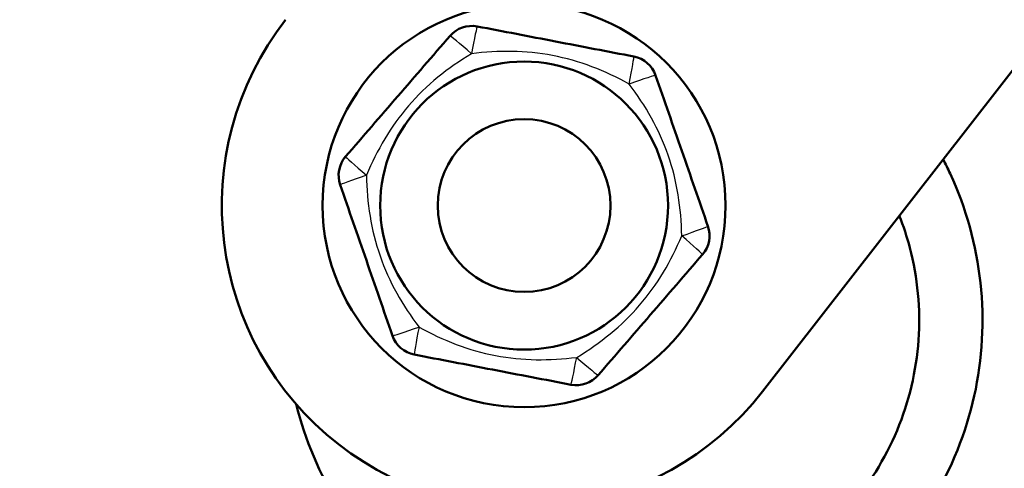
# Model space of a CAD drawing. Header units: millimetres. Extents: x 70 to 1011, y -602 to 1647.
# Tile 47 of 93: x 798 to 815, y 442 to 450. Entities that reach past the tile are written whole.
import ezdxf

# ---------------------------------------------------------------- set-up
doc = ezdxf.new("R2010")
doc.units = ezdxf.units.MM
doc.header["$LTSCALE"] = 0.75
doc.layers.add('Visible', color=7, linetype='Continuous', lineweight=50)
doc.layers.add('Visible Narrow', color=7, linetype='Continuous', lineweight=25)

msp = doc.modelspace()

# ---------------------------------------------------------------- linework, layer by layer
at = {"layer": 'Visible', "extrusion": (-1, -2e-16, 2.967e-13)}
msp.add_line((989.291, 672.47, 5.315), (810.803, 443.263, 5.315), dxfattribs=at)
at = {"layer": 'Visible'}
msp.add_circle((806.661, 446.488, 5.915), 3.5, dxfattribs=at)
at = {"layer": 'Visible', "extrusion": (-2.966e-13, -2e-16, -1)}
for centre, radius in [((-806.661, 446.488, -9.115), 2.5), ((-806.661, 446.488, -12.215), 1.5)]:
    msp.add_circle(centre, radius, dxfattribs=at)
at = {"layer": 'Visible'}
for centre, radius, start, end in [((806.661, 446.488, 5.315), 5.25, 142.0914, 322.0914), ((805.752, 449.106, 8.116), 0.5, 79.131, 139.131), ((808.474, 448.584, 8.116), 0.5, 19.131, 79.131), ((803.939, 447.011, 8.116), 0.5, 139.131, 199.131), ((809.382, 445.966, 8.116), 0.5, 319.131, 19.131), ((804.847, 444.393, 8.116), 0.5, 199.131, 259.131), ((807.569, 443.87, 8.116), 0.5, 259.131, 319.131)]:
    msp.add_arc(centre, radius, start, end, dxfattribs=at)
for points, knots in [([(840.286, 479.495, -0.095), (841.403, 477.992, -0.095), (842.691, 476.623, -0.095), (847.204, 471.651, -0.095), (850.313, 467.922, -0.095), (859.59, 455.129, -0.095), (865.062, 445.387, -0.095), (872.394, 425.274, -0.095), (874.531, 414.685, -0.095), (874.17, 395.393, -0.095), (872.206, 386.456, -0.095), (865.938, 371.137, -0.095), (862.093, 364.393, -0.095), (852.151, 348.424, -0.095), (845.837, 339.274, -0.095), (830.096, 314.058, -0.095), (822.206, 296.713, -0.095), (814.381, 266.321, -0.095), (812.214, 253.689, -0.095), (808.401, 224.346, -0.095), (807.228, 207.527, -0.095), (805.754, 168.373, -0.095), (805.928, 145.991, -0.095), (807.311, 92.736, -0.095), (808.828, 61.855, -0.095), (811.112, -14.396, -0.095), (811.638, -59.78, -0.095), (810.86, -162.501, -0.095), (809.096, -219.835, -0.096), (805.916, -351.165, -0.096), (797.899, -426.704, -0.096), (814.22, -504.768, -0.095), (815.413, -510.394, -0.095), (818.054, -519.068, -0.095), (819.203, -522.257, -0.095), (822.075, -526.971, -0.096), (823.546, -528.693, -0.096), (826.809, -531.19, -0.096), (828.552, -532.082, -0.095), (832.419, -533.609, -0.095), (834.576, -534.231, -0.095), (843.19, -536.643, -0.095), (849.651, -538.568, -0.097), (866.668, -545.848, -0.092), (876.664, -552.414, -0.079), (896.047, -566.325, -0.063), (905.626, -573.759, -0.064), (928.171, -586.497, -0.115), (941.649, -591.081, -0.155), (965.625, -595.346, -0.142), (976.256, -596.004, -0.113), (988.994, -595.32, -0.097), (991.232, -595.143, -0.095), (993.464, -594.909, -0.095)], [0, 0, 0, 0, 0.561915, 0.561915, 2.014183, 2.014183, 5.30252, 5.30252, 8.436296, 8.436296, 11.09092, 11.09092, 13.401816, 13.401816, 16.734381, 16.734381, 22.319446, 22.319446, 26.149444, 26.149444, 31.196466, 31.196466, 37.904059, 37.904059, 47.178168, 47.178168, 60.789519, 60.789519, 77.995346, 77.995346, 100.200081, 100.200081, 101.920856, 101.920856, 102.920169, 102.920169, 103.576814, 103.576814, 104.152909, 104.152909, 104.824185, 104.824185, 106.836381, 106.836381, 110.376814, 110.376814, 113.993625, 113.993625, 118.145456, 118.145456, 121.299301, 121.299301, 121.972451, 121.972451, 121.972451, 121.972451]), ([(994.069, -600.677, -0.095), (983.336, -601.803, -0.095), (972.403, -601.612, -0.03), (950.492, -598.829, 0.02), (939.362, -596.097, 0.005), (924.743, -590.453, -0.057), (920.734, -588.67, -0.077), (907.355, -581.813, -0.139), (898.552, -575.675, -0.158), (877.609, -560.624, -0.144), (865.265, -551.368, -0.1), (845.151, -543.079, -0.094), (838.651, -541.586, -0.096), (830.135, -539.034, -0.096), (827.982, -538.26, -0.096), (824.248, -536.308, -0.095), (822.62, -535.195, -0.095), (818.981, -532.087, -0.095), (817.09, -529.883, -0.095), (813.985, -524.912, -0.096), (812.793, -522.082, -0.096), (810.658, -515.525, -0.096), (809.85, -511.724, -0.096), (807.645, -501.378, -0.095), (806.235, -494.818, -0.095), (801.61, -468.31, -0.096), (800.57, -447.994, -0.096), (800.216, -422.335, -0.095), (800.192, -416.876, -0.095), (800.155, -395.04, -0.095), (800.257, -378.663, -0.095), (801.026, -313.158, -0.095), (802.407, -264.042, -0.095), (804.501, -177.065, -0.095), (805.298, -139.2, -0.095), (805.971, -25.905, -0.096), (802.577, 49.495, -0.095), (799.257, 180.808, -0.095), (798.149, 238.831, -0.095), (822.028, 312.517, -0.095), (833.735, 331.152, -0.095), (853.595, 361.472, -0.095), (862.16, 374.028, -0.095), (867.676, 393.514, -0.095), (868.47, 399.09, -0.095), (868.637, 411.52, -0.095), (867.643, 418.473, -0.095), (863.763, 433.099, -0.095), (860.518, 440.809, -0.095), (851.899, 456.341, -0.095), (846.206, 464.132, -0.095), (838.736, 472.376, -0.095), (837.631, 473.537, -0.095), (836.597, 474.758, -0.095)], [0, 0, 0, 0, 3.237448, 3.237448, 6.625984, 6.625984, 7.93861, 7.93861, 11.136307, 11.136307, 15.675555, 15.675555, 17.662723, 17.662723, 18.342492, 18.342492, 18.926797, 18.926797, 19.778044, 19.778044, 20.685321, 20.685321, 21.84682, 21.84682, 23.858799, 23.858799, 29.919521, 29.919521, 31.557228, 31.557228, 36.47034, 36.47034, 51.209948, 51.209948, 62.570906, 62.570906, 85.199029, 85.199029, 101.977391, 101.977391, 108.436581, 108.436581, 112.850945, 112.850945, 114.51212, 114.51212, 116.580309, 116.580309, 119.051828, 119.051828, 121.909145, 121.909145, 122.389369, 122.389369, 122.389369, 122.389369]), ([(813.94, 447.291, -1.016), (813.983, 447.21, -1.019), (814.023, 447.127, -1.023), (814.338, 446.449, -1.049), (814.518, 445.8, -1.075), (814.659, 444.496, -1.125), (814.622, 443.824, -1.151), (814.337, 442.543, -1.2), (814.086, 441.918, -1.223), (813.405, 440.797, -1.273), (812.966, 440.286, -1.299), (811.962, 439.443, -1.349), (811.382, 439.099, -1.373), (810.551, 438.775, -1.405), (810.324, 438.702, -1.414), (810.094, 438.642, -1.423)], [2.334951, 2.334951, 2.334951, 2.334951, 2.362467, 2.362467, 2.559392, 2.559392, 2.756313, 2.756313, 2.953257, 2.953257, 3.15014, 3.15014, 3.347088, 3.347088, 3.418051, 3.418051, 3.418051, 3.418051]), ([(806.837, 439.862, -1.563), (806.856, 439.856, -1.562), (806.874, 439.849, -1.562), (806.893, 439.842, -1.561), (806.893, 439.842, -1.561), (806.919, 439.833, -1.559), (806.944, 439.824, -1.558), (807.044, 439.79, -1.554), (807.119, 439.766, -1.55), (807.425, 439.677, -1.536), (807.659, 439.627, -1.525), (808.435, 439.52, -1.489), (808.994, 439.536, -1.462), (810.055, 439.744, -1.412), (810.571, 439.937, -1.388), (811.502, 440.471, -1.34), (811.929, 440.82, -1.314), (812.64, 441.624, -1.264), (812.933, 442.091, -1.238), (813.347, 443.082, -1.191), (813.475, 443.618, -1.166), (813.549, 444.689, -1.116), (813.498, 445.238, -1.09), (813.311, 445.945, -1.056), (813.25, 446.131, -1.048), (813.179, 446.313, -1.039)], [0.154963, 0.154963, 0.154963, 0.154963, 0.160799, 0.160799, 0.161002, 0.161002, 0.16894, 0.16894, 0.19276, 0.19276, 0.264379, 0.264379, 0.42794, 0.42794, 0.589111, 0.589111, 0.750307, 0.750307, 0.911553, 0.911553, 1.072789, 1.072789, 1.234008, 1.234008, 1.292408, 1.292408, 1.292408, 1.292408]), ([(804.017, 440.519, -0.248), (803.807, 440.759, -0.26), (803.616, 441.016, -0.272), (803.11, 441.823, -0.308), (802.856, 442.423, -0.33), (802.702, 443.04, -0.354)], [0.2980967, 0.2980967, 0.2980967, 0.2980967, 0.3932315, 0.3932315, 0.5839887, 0.5839887, 0.5839887, 0.5839887])]:
    msp.add_open_spline(points, degree=3, knots=knots, dxfattribs=at)
at = {"layer": 'Visible', "extrusion": (-0.188564, -0.982061, -9.371e-12)}
msp.add_open_spline([(805.847, 449.598, 8.116), (806.075, 449.554, 8.12), (806.301, 449.51, 8.148), (806.527, 449.467, 8.174), (806.754, 449.423, 8.201), (806.98, 449.38, 8.223), (807.208, 449.336, 8.222), (807.436, 449.292, 8.222), (807.663, 449.249, 8.2), (807.889, 449.205, 8.174), (808.115, 449.162, 8.148), (808.341, 449.119, 8.12), (808.568, 449.075, 8.116)], degree=3, knots=[0.000289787, 0.000289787, 0.000289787, 0.000289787, 0.000990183, 0.000990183, 0.000990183, 0.00169058, 0.00169058, 0.00169058, 0.002390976, 0.002390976, 0.002390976, 0.003091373, 0.003091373, 0.003091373, 0.003091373], dxfattribs=at)
at = {"layer": 'Visible', "extrusion": (0.756207, -0.654332, -2.41067e-11)}
msp.add_open_spline([(803.561, 447.338, 8.116), (803.713, 447.513, 8.12), (803.864, 447.688, 8.148), (804.014, 447.862, 8.174), (804.165, 448.036, 8.201), (804.316, 448.211, 8.223), (804.468, 448.386, 8.222), (804.62, 448.562, 8.222), (804.771, 448.736, 8.2), (804.922, 448.911, 8.174), (805.072, 449.085, 8.148), (805.223, 449.259, 8.12), (805.374, 449.434, 8.116)], degree=3, knots=[0.000289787, 0.000289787, 0.000289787, 0.000289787, 0.000990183, 0.000990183, 0.000990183, 0.00169058, 0.00169058, 0.00169058, 0.002390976, 0.002390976, 0.002390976, 0.003091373, 0.003091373, 0.003091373, 0.003091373], dxfattribs=at)
at = {"layer": 'Visible', "extrusion": (0.944772, 0.327729, 1.8426e-11)}
msp.add_open_spline([(808.946, 448.748, 8.116), (809.022, 448.529, 8.12), (809.098, 448.311, 8.148), (809.173, 448.093, 8.174), (809.249, 447.875, 8.201), (809.325, 447.657, 8.223), (809.401, 447.438, 8.222), (809.477, 447.219, 8.222), (809.552, 447.001, 8.2), (809.628, 446.783, 8.174), (809.703, 446.566, 8.148), (809.779, 446.348, 8.12), (809.855, 446.13, 8.116)], degree=3, knots=[0.000289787, 0.000289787, 0.000289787, 0.000289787, 0.000990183, 0.000990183, 0.000990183, 0.00169058, 0.00169058, 0.00169058, 0.002390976, 0.002390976, 0.002390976, 0.003091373, 0.003091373, 0.003091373, 0.003091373], dxfattribs=at)
at = {"layer": 'Visible', "extrusion": (0.944772, 0.327729, -2.22735e-11)}
msp.add_open_spline([(804.375, 444.229, 8.116), (804.299, 444.448, 8.12), (804.223, 444.666, 8.148), (804.148, 444.883, 8.174), (804.072, 445.101, 8.201), (803.997, 445.319, 8.223), (803.921, 445.539, 8.222), (803.845, 445.758, 8.222), (803.769, 445.976, 8.2), (803.693, 446.193, 8.174), (803.618, 446.411, 8.148), (803.543, 446.628, 8.12), (803.467, 446.847, 8.116)], degree=3, knots=[0.000289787, 0.000289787, 0.000289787, 0.000289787, 0.000990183, 0.000990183, 0.000990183, 0.00169058, 0.00169058, 0.00169058, 0.002390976, 0.002390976, 0.002390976, 0.003091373, 0.003091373, 0.003091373, 0.003091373], dxfattribs=at)
at = {"layer": 'Visible', "extrusion": (0.756207, -0.654332, 2.35016e-11)}
msp.add_open_spline([(809.76, 445.639, 8.116), (809.609, 445.463, 8.12), (809.458, 445.289, 8.148), (809.307, 445.115, 8.174), (809.156, 444.94, 8.201), (809.005, 444.766, 8.223), (808.853, 444.59, 8.222), (808.701, 444.414, 8.222), (808.55, 444.24, 8.2), (808.4, 444.066, 8.174), (808.249, 443.892, 8.148), (808.098, 443.718, 8.12), (807.947, 443.543, 8.116)], degree=3, knots=[0.000289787, 0.000289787, 0.000289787, 0.000289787, 0.000990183, 0.000990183, 0.000990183, 0.00169058, 0.00169058, 0.00169058, 0.002390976, 0.002390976, 0.002390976, 0.003091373, 0.003091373, 0.003091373, 0.003091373], dxfattribs=at)
at = {"layer": 'Visible', "extrusion": (-0.188564, -0.982061, 2.62458e-11)}
msp.add_open_spline([(807.475, 443.379, 8.116), (807.247, 443.423, 8.12), (807.021, 443.466, 8.148), (806.794, 443.51, 8.174), (806.568, 443.553, 8.201), (806.341, 443.597, 8.223), (806.113, 443.64, 8.222), (805.885, 443.684, 8.222), (805.659, 443.728, 8.2), (805.432, 443.771, 8.174), (805.206, 443.815, 8.148), (804.98, 443.858, 8.12), (804.753, 443.902, 8.116)], degree=3, knots=[0.000289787, 0.000289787, 0.000289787, 0.000289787, 0.000990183, 0.000990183, 0.000990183, 0.00169058, 0.00169058, 0.00169058, 0.002390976, 0.002390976, 0.002390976, 0.003091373, 0.003091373, 0.003091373, 0.003091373], dxfattribs=at)
at = {"layer": 'Visible Narrow', "extrusion": (0.981902, -0.188534, 0.017958)}
for centre, start, end in [((592.986, -4.575, 706.644), 0, 88.2184), ((588.186, -4.575, 706.644), 91.7816, 180)]:
    msp.add_arc(centre, 0.5, start, end, dxfattribs=at)
at = {"layer": 'Visible Narrow', "extrusion": (-0.654226, -0.756086, 0.017958)}
for centre, start, end in [((315.451, 23.681, -866.562), 91.7816, 180), ((320.251, 23.681, -866.562), 360, 88.2184)]:
    msp.add_arc(centre, 0.5, start, end, dxfattribs=at)
at = {"layer": 'Visible Narrow', "extrusion": (-0.981902, 0.188534, 0.017958)}
for centre, start, end in [((-592.986, 20.854, -709.124), 91.7816, 180), ((-588.186, 20.854, -709.124), 360, 88.2184)]:
    msp.add_arc(centre, 0.5, start, end, dxfattribs=at)
at = {"layer": 'Visible Narrow', "extrusion": (0.327676, -0.944619, 0.017958)}
for centre, start, end in [((910.837, 10.967, -158.678), 0, 88.2184), ((906.037, 10.967, -158.678), 91.7816, 180)]:
    msp.add_arc(centre, 0.5, start, end, dxfattribs=at)
at = {"layer": 'Visible Narrow', "extrusion": (0.654226, 0.756086, 0.017958)}
for centre, start, end in [((-315.451, -7.402, 864.082), 360, 88.2184), ((-320.251, -7.402, 864.082), 91.7816, 180)]:
    msp.add_arc(centre, 0.5, start, end, dxfattribs=at)
at = {"layer": 'Visible Narrow', "extrusion": (-0.327676, 0.944619, 0.017958)}
for centre, start, end in [((-910.837, 5.312, 156.198), 91.7816, 180), ((-906.037, 5.312, 156.198), 360, 88.2184)]:
    msp.add_arc(centre, 0.5, start, end, dxfattribs=at)
at = {"layer": 'Visible Narrow'}
for points, knots in [([(805.523, -101.331, -0.095), (805.83, -49.645, -0.095), (804.302, 53.213, -0.095), (797.408, 174.849, -0.095), (806.452, 260.769, -0.095), (819.618, 311.792, -0.095), (844.935, 347.546, -0.095), (860.63, 373.048, -0.095), (867.44, 389.713, -0.095), (869.313, 407.244, -0.095), (866.456, 425.615, -0.095), (859.343, 443.99, -0.095), (850.472, 458.312, -0.095), (842.85, 467.882, -0.095), (838.96, 472.122, -0.095), (837.058, 474.213, -0.095), (836.597, 474.758, -0.095)], [-0.5, -0.5, -0.5, -0.5, -0.375, -0.25, -0.2083333, -0.1666667, -0.125, -0.109375, -0.09375, -0.078125, -0.0625, -0.046875, -0.03125, -0.024375, -0.02, -0.0185435, -0.0185435, -0.0185435, -0.0185435]), ([(808.486, 448.597, 8.615), (808.277, 448.712, 8.617), (808.062, 448.814, 8.63), (807.617, 448.982, 8.649), (807.389, 449.047, 8.656), (806.921, 449.136, 8.655), (806.687, 449.159, 8.648), (806.217, 449.167, 8.63), (805.982, 449.152, 8.617), (805.747, 449.123, 8.615)], [0, 0, 0, 0, 0.00071326, 0.00071326, 0.001426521, 0.001426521, 0.002139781, 0.002139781, 0.002853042, 0.002853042, 0.002853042, 0.002853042]), ([(805.747, 449.123, 8.615), (805.543, 449, 8.617), (805.347, 448.865, 8.63), (804.98, 448.564, 8.649), (804.809, 448.399, 8.656), (804.498, 448.038, 8.655), (804.361, 447.846, 8.648), (804.119, 447.444, 8.63), (804.014, 447.233, 8.617), (803.922, 447.014, 8.615)], [0, 0, 0, 0, 0.00071326, 0.00071326, 0.001426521, 0.001426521, 0.002139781, 0.002139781, 0.002853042, 0.002853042, 0.002853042, 0.002853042]), ([(809.4, 445.962, 8.615), (809.395, 446.2, 8.617), (809.376, 446.438, 8.63), (809.299, 446.907, 8.649), (809.241, 447.137, 8.656), (809.084, 447.587, 8.655), (808.987, 447.801, 8.648), (808.759, 448.212, 8.63), (808.629, 448.408, 8.617), (808.486, 448.597, 8.615)], [0, 0, 0, 0, 0.00071326, 0.00071326, 0.001426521, 0.001426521, 0.002139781, 0.002139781, 0.002853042, 0.002853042, 0.002853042, 0.002853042]), ([(803.922, 447.014, 8.615), (803.927, 446.776, 8.617), (803.946, 446.539, 8.63), (804.023, 446.07, 8.649), (804.08, 445.84, 8.656), (804.237, 445.39, 8.655), (804.334, 445.175, 8.648), (804.562, 444.765, 8.63), (804.693, 444.569, 8.617), (804.836, 444.379, 8.615)], [0, 0, 0, 0, 0.00071326, 0.00071326, 0.001426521, 0.001426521, 0.002139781, 0.002139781, 0.002853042, 0.002853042, 0.002853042, 0.002853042]), ([(807.575, 443.853, 8.615), (807.778, 443.977, 8.617), (807.974, 444.112, 8.63), (808.342, 444.413, 8.649), (808.512, 444.578, 8.656), (808.824, 444.939, 8.655), (808.961, 445.13, 8.648), (809.203, 445.533, 8.63), (809.307, 445.744, 8.617), (809.4, 445.962, 8.615)], [0, 0, 0, 0, 0.00071326, 0.00071326, 0.001426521, 0.001426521, 0.002139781, 0.002139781, 0.002853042, 0.002853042, 0.002853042, 0.002853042]), ([(804.836, 444.379, 8.615), (805.044, 444.265, 8.617), (805.26, 444.162, 8.63), (805.704, 443.995, 8.649), (805.932, 443.929, 8.656), (806.4, 443.84, 8.655), (806.634, 443.817, 8.648), (807.104, 443.809, 8.63), (807.339, 443.824, 8.617), (807.575, 443.853, 8.615)], [0, 0, 0, 0, 0.00071326, 0.00071326, 0.001426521, 0.001426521, 0.002139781, 0.002139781, 0.002853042, 0.002853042, 0.002853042, 0.002853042])]:
    msp.add_open_spline(points, degree=3, knots=knots, dxfattribs=at)

doc.saveas('drawing.dxf')
